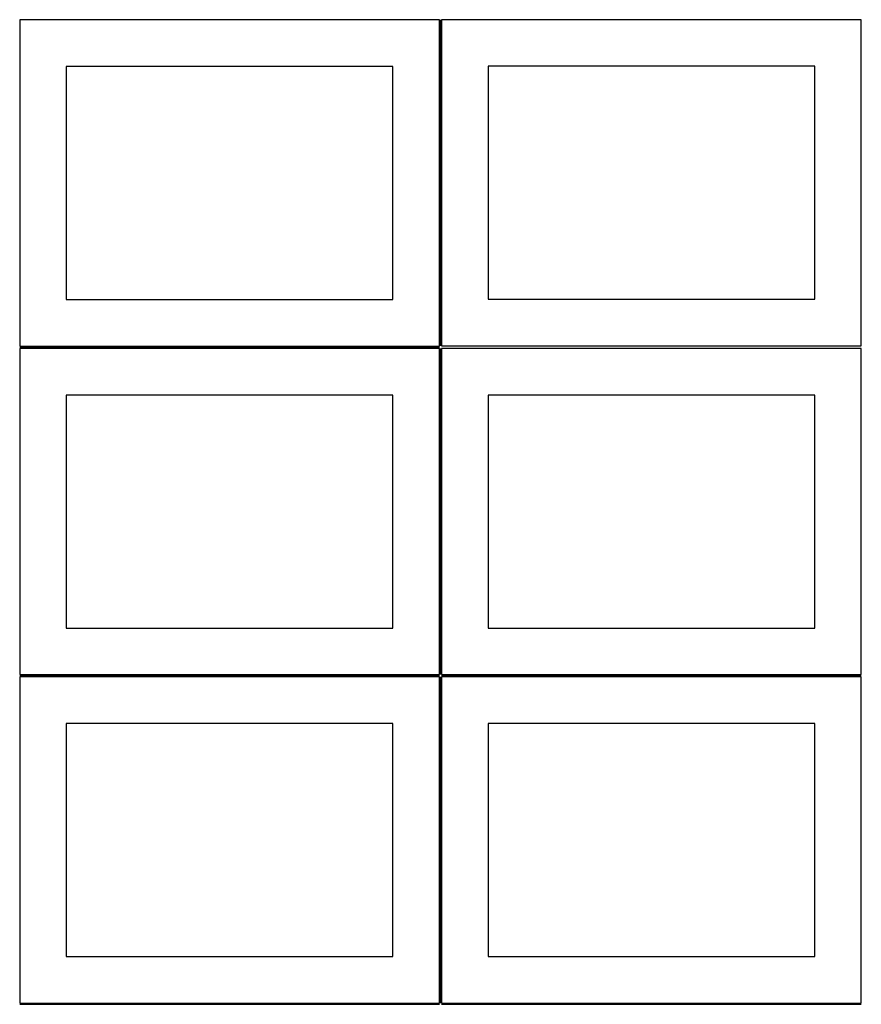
# Model space of a CAD drawing. Header units: millimetres. Extents: x 7 to 1243, y 7 to 2493.
# Tile 6 of 19: x 7 to 548, y 1275 to 1909. Entities that reach past the tile are written whole.
import ezdxf

# ---------------------------------------------------------------- set-up
doc = ezdxf.new("R2010")
doc.units = ezdxf.units.MM
doc.layers.add('COMMON', color=5, linetype='CONTINUOUS', true_color=0x0000ff)
doc.layers.add('CUT', color=7, linetype='CONTINUOUS', true_color=0x000000)

msp = doc.modelspace()

# ---------------------------------------------------------------- linework, layer by layer
at = {"layer": 'COMMON'}
for p, q in [((277.291899, 1908.562903), (277.291899, 1698.688751)), ((6.541899, 1697.812902), (276.541899, 1697.812902)), ((277.291899, 1697.062902), (277.291899, 1487.062902)), ((6.541899, 1486.312901), (276.541899, 1486.312901)), ((277.291899, 1485.562901), (277.291899, 1275.562901)), ((278.0419, 1486.312901), (548.0419, 1486.312901)), ((6.541899, 1274.8129), (276.541899, 1274.8129)), ((278.0419, 1274.8129), (548.0419, 1274.8129))]:
    msp.add_line(p, q, dxfattribs=at)
at = {"layer": 'CUT'}
for p, q in [((276.541899, 1908.562903), (6.541899, 1908.562903)), ((6.541899, 1908.562903), (6.541899, 1698.562903)), ((276.541899, 1698.562903), (276.541899, 1908.562903)), ((548.0419, 1908.688751), (278.0419, 1908.688751)), ((278.0419, 1908.688751), (278.0419, 1698.688751)), ((548.0419, 1698.688751), (548.0419, 1908.688751)), ((246.541899, 1878.562903), (36.541899, 1878.562903)), ((36.541899, 1878.562903), (36.541899, 1728.562903)), ((246.541899, 1728.562903), (246.541899, 1878.562903)), ((518.0419, 1878.688751), (308.0419, 1878.688751)), ((308.0419, 1878.688751), (308.0419, 1728.688751)), ((518.0419, 1728.688751), (518.0419, 1878.688751)), ((36.541899, 1728.562903), (246.541899, 1728.562903)), ((308.0419, 1728.688751), (518.0419, 1728.688751)), ((6.541899, 1698.562903), (276.541899, 1698.562903)), ((276.541899, 1697.062902), (6.541899, 1697.062902)), ((6.541899, 1697.062902), (6.541899, 1487.062902)), ((276.541899, 1487.062902), (276.541899, 1697.062902)), ((278.0419, 1698.688751), (548.0419, 1698.688751)), ((548.0419, 1697.062902), (278.0419, 1697.062902)), ((278.0419, 1697.062902), (278.0419, 1487.062902)), ((548.0419, 1487.062902), (548.0419, 1697.062902)), ((246.541899, 1667.062902), (36.541899, 1667.062902)), ((36.541899, 1667.062902), (36.541899, 1517.062902)), ((246.541899, 1517.062902), (246.541899, 1667.062902)), ((518.0419, 1667.062902), (308.0419, 1667.062902)), ((308.0419, 1667.062902), (308.0419, 1517.062902)), ((518.0419, 1517.062902), (518.0419, 1667.062902)), ((36.541899, 1517.062902), (246.541899, 1517.062902)), ((308.0419, 1517.062902), (518.0419, 1517.062902)), ((6.541899, 1487.062902), (276.541899, 1487.062902)), ((276.541899, 1485.562901), (6.541899, 1485.562901)), ((6.541899, 1485.562901), (6.541899, 1275.562901)), ((276.541899, 1275.562901), (276.541899, 1485.562901)), ((278.0419, 1487.062902), (548.0419, 1487.062902)), ((548.0419, 1485.562901), (278.0419, 1485.562901)), ((278.0419, 1485.562901), (278.0419, 1275.562901)), ((548.0419, 1275.562901), (548.0419, 1485.562901)), ((246.541899, 1455.562901), (36.541899, 1455.562901)), ((36.541899, 1455.562901), (36.541899, 1305.562901)), ((246.541899, 1305.562901), (246.541899, 1455.562901)), ((518.0419, 1455.562901), (308.0419, 1455.562901)), ((308.0419, 1455.562901), (308.0419, 1305.562901)), ((518.0419, 1305.562901), (518.0419, 1455.562901)), ((36.541899, 1305.562901), (246.541899, 1305.562901)), ((308.0419, 1305.562901), (518.0419, 1305.562901)), ((6.541899, 1275.562901), (276.541899, 1275.562901)), ((278.0419, 1275.562901), (548.0419, 1275.562901))]:
    msp.add_line(p, q, dxfattribs=at)

doc.saveas('drawing.dxf')
